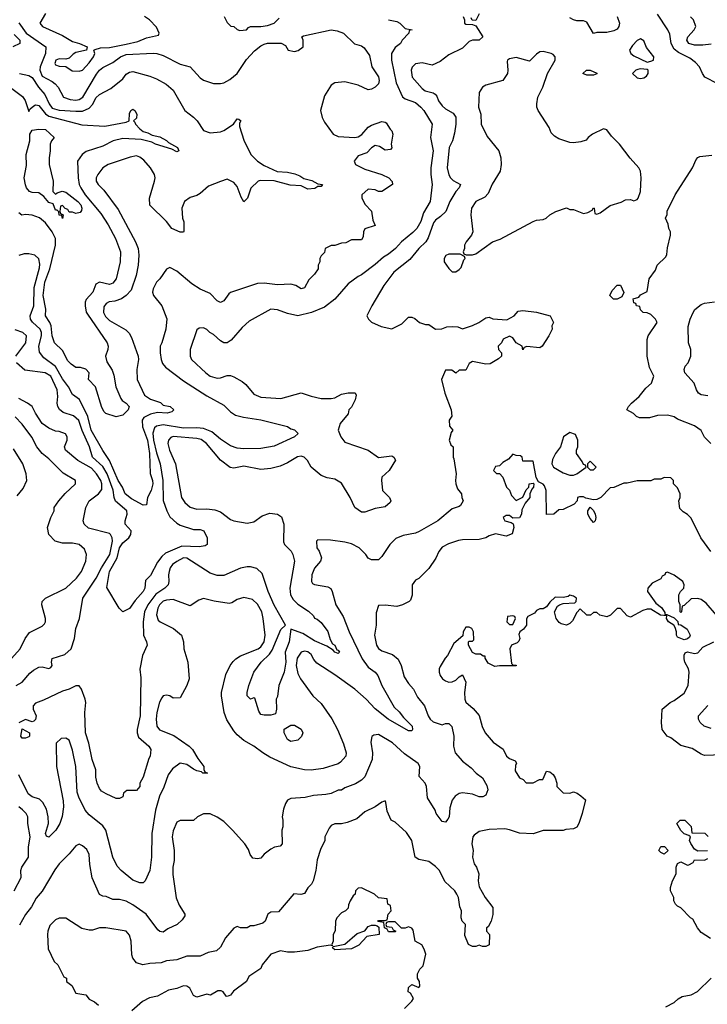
# Model space of a CAD drawing. Header units: inches. Extents: x 2348341 to 2479810, y 460419 to 613669.
# Tile 82 of 256: x 2391256 to 2395347, y 502935 to 508791. Entities that reach past the tile are written whole.
import ezdxf

# ---------------------------------------------------------------- set-up
doc = ezdxf.new("R2010")
doc.units = ezdxf.units.IN
doc.header["$MEASUREMENT"] = 0
doc.layers.add('C3590', color=7, linetype='Continuous')

msp = doc.modelspace()

# ---------------------------------------------------------------- linework, layer by layer
at = {"layer": 'C3590', "color": 2}
for points, elevation in [([(2393894, 508810), (2393902, 508790), (2393902, 508770), (2393910, 508764.7), (2393950, 508762), (2393970, 508754), (2394012, 508690), (2393990, 508669.2), (2393950, 508669), (2393930, 508662), (2393890, 508622), (2393810, 508582), (2393758, 508542), (2393710, 508521.2), (2393650, 508534), (2393610, 508528), (2393591.1, 508508.9), (2393586, 508490), (2393591, 508450), (2393650, 508381), (2393668.3, 508368.3), (2393715.5, 508355.5), (2393728, 508348), (2393737.1, 508337.1), (2393748.5, 508308.5), (2393770, 508278.8), (2393790, 508260.7), (2393835.5, 508235.5), (2393850, 508212), (2393850.5, 508170), (2393843.4, 508116.6), (2393830.7, 508070), (2393810.7, 508030), (2393799.1, 507910), (2393808.5, 507868.5), (2393818.8, 507850), (2393835.2, 507835.2), (2393878, 507810), (2393871.3, 507790), (2393850.5, 507769.5), (2393815.5, 507710), (2393790.4, 507649.6), (2393759.9, 507620.1), (2393730, 507599.3), (2393717.3, 507582.7), (2393686.9, 507493.1), (2393673, 507470), (2393630.7, 507430), (2393576.2, 507363.8), (2393482, 507290), (2393422.8, 507210), (2393352, 507090), (2393322, 507030), (2393332, 507010), (2393350, 506992), (2393406, 506966), (2393470, 506952), (2393530, 506982), (2393570, 507022), (2393590, 507022), (2393606, 507014), (2393634, 506990), (2393670, 506978), (2393690, 506978), (2393730, 506951.3), (2393768.4, 506951.6), (2393796.4, 506963.6), (2393830, 506966), (2393863.6, 506963.6), (2393890, 506952), (2393950, 506971.3), (2393988, 506990), (2394030, 507018), (2394050, 507022), (2394070, 507011.3), (2394154.6, 507005.4), (2394198, 507030), (2394222, 507058), (2394250, 507062), (2394330, 507051), (2394412, 507030), (2394431.3, 506990), (2394422, 506970), (2394424.7, 506950), (2394404.7, 506910), (2394364.7, 506850), (2394350, 506839), (2394272.7, 506847.3), (2394258, 506842), (2394250, 506828), (2394246, 506850), (2394209.4, 506869.4), (2394190, 506898), (2394170, 506908.7), (2394132, 506890), (2394122, 506870), (2394102, 506850), (2394104.7, 506830), (2394122, 506810), (2394122, 506790), (2394105.4, 506774.6), (2394055.3, 506744.7), (2394030, 506742), (2393950, 506758), (2393930, 506746), (2393910, 506706), (2393870, 506706), (2393850, 506688), (2393827.3, 506707.3), (2393790, 506706), (2393766, 506650), (2393786, 506570), (2393824, 506470), (2393826.4, 506433.6), (2393811.3, 506410), (2393812.7, 506372.7), (2393832, 506350), (2393823.6, 506336.4), (2393811.3, 506290), (2393822, 506262), (2393834, 506250), (2393834, 506190), (2393839.8, 506179.8), (2393853.4, 506090), (2393848, 506050), (2393850.6, 506030), (2393860.4, 506000.4), (2393884.7, 505970), (2393886, 505950), (2393894.8, 505930), (2393878, 505902), (2393870, 505895.3), (2393830, 505882), (2393744.7, 505810), (2393633.2, 505746.8), (2393610, 505737.2), (2393536.8, 505723.2), (2393494.4, 505705.6), (2393458, 505670), (2393410, 505598), (2393390, 505578), (2393350, 505578), (2393330, 505588.7), (2393315.3, 505610), (2393275.3, 505650), (2393230, 505674), (2393190, 505684), (2393105.4, 505694.6), (2393030, 505698), (2393022, 505690), (2393024.7, 505650), (2393038, 505630), (2393051.3, 505590), (2393044.7, 505570), (2393010, 505528), (2392994.8, 505490), (2392991.3, 505450), (2392998, 505438), (2393010, 505431.3), (2393090, 505418.8), (2393107.1, 505407.1), (2393116, 505390), (2393136, 505310), (2393181.4, 505241.4), (2393215.5, 505150), (2393292.7, 504990), (2393330, 504940.7), (2393371, 504910), (2393386, 504890), (2393410.8, 504830), (2393483.1, 504703.1), (2393514.6, 504674.6), (2393540.3, 504640.3), (2393590.4, 504590), (2393594, 504570), (2393590, 504562), (2393570, 504561.2), (2393449, 504630), (2393371.9, 504691.9), (2393317.2, 504750), (2393249.2, 504810), (2393130, 504895.1), (2393023.6, 504963.6), (2393005.6, 504985.6), (2392990, 505016), (2392970, 505032), (2392950, 505036), (2392930, 505029), (2392906.9, 504993.1), (2392901.6, 504950), (2392910, 504902), (2392926, 504870), (2393001, 504770), (2393050, 504724.7), (2393113.2, 504633.2), (2393146.8, 504570), (2393183.5, 504483.5), (2393198.8, 504430), (2393196, 504410), (2393165.5, 504374.5), (2393150, 504366), (2393061.7, 504338.3), (2392990, 504327.3), (2392949.7, 504329.6), (2392870, 504346.6), (2392744.8, 504404.8), (2392702, 504430), (2392648.7, 504470), (2392590, 504504), (2392550, 504537.2), (2392530, 504561.2), (2392487.7, 504627.7), (2392472, 504670), (2392456, 504770), (2392456, 504790), (2392483.2, 504896.8), (2392509, 504950), (2392526.3, 504973.7), (2392542, 504990), (2392570, 505006.8), (2392674, 505050), (2392690, 505060.7), (2392711.5, 505090), (2392717, 505130), (2392705.2, 505230), (2392696, 505270), (2392670, 505315.3), (2392642, 505342), (2392590, 505355.3), (2392550, 505342), (2392518, 505322), (2392502, 505318), (2392412.5, 505332.5), (2392350, 505348.7), (2392322, 505338), (2392270, 505304), (2392170, 505342), (2392130, 505339.5), (2392110, 505331.8), (2392088.2, 505310), (2392078, 505290), (2392070.7, 505250.7), (2392080.5, 505220.5), (2392091.3, 505210), (2392170.5, 505170.5), (2392218, 505130), (2392231.3, 505090), (2392231.6, 505048.4), (2392256, 504970), (2392264.7, 504870), (2392251.3, 504830), (2392210, 504758), (2392170, 504755.3), (2392150, 504768.7), (2392130, 504774), (2392110, 504768.7), (2392101.4, 504758.6), (2392087.5, 504732.5), (2392071, 504670), (2392067.3, 504630), (2392071, 504590), (2392087.9, 504567.9), (2392173.2, 504533.2), (2392264.7, 504470), (2392284.7, 504450), (2392316, 504396), (2392351.3, 504350), (2392352, 504332), (2392358, 504318), (2392374, 504310), (2392346, 504310), (2392338, 504318), (2392310, 504324), (2392290, 504334), (2392250, 504361.2), (2392210, 504368.7), (2392165.2, 504334.8), (2392139.8, 504300.2), (2392113.7, 504226.3), (2392087.5, 504172.5), (2392063.8, 504090), (2392042, 503950), (2392040.7, 503810), (2392030.8, 503730), (2392002, 503670), (2391990, 503658), (2391970, 503658), (2391930, 503674), (2391859, 503730), (2391836.5, 503756.5), (2391809.5, 503809.5), (2391769.2, 503970), (2391750, 503997.2), (2391670, 504061.2), (2391646, 504090), (2391607.2, 504167.2), (2391597.5, 504197.5), (2391589.2, 504350), (2391570, 504446), (2391550, 504506), (2391530, 504518), (2391503.6, 504516.4), (2391472.7, 504487.3), (2391474.8, 504350), (2391514.4, 504145.6), (2391516.3, 504110), (2391507.9, 504052.1), (2391494.8, 504010), (2391470.4, 503969.6), (2391430, 503929), (2391414.6, 503934.6), (2391409.6, 503950), (2391427.6, 504010), (2391426.3, 504050), (2391415.8, 504095.8), (2391394.7, 504134.7), (2391374.7, 504154.7), (2391330, 504168.2), (2391307, 504187), (2391250, 504299)], 98), ([(2393450, 508791), (2393499.9, 508779.9), (2393518, 508770), (2393550, 508738), (2393592, 508730), (2393574, 508726), (2393572, 508710), (2393530.9, 508669.1), (2393521, 508650), (2393490, 508625.2), (2393467.7, 508590), (2393468, 508550), (2393496, 508416), (2393533, 508333), (2393550, 508320.7), (2393610, 508298), (2393642.8, 508270), (2393660.7, 508250), (2393711, 508170), (2393700.5, 508090), (2393716.3, 508010), (2393703, 507910), (2393703, 507870), (2393710.7, 507810), (2393697.3, 507710), (2393658.7, 507641.3), (2393642, 507590), (2393619.1, 507550), (2393594.4, 507525.6), (2393526.8, 507470), (2393491, 507430), (2393450, 507397.2), (2393421.1, 507378.9), (2393370, 507334), (2393290, 507274), (2393270, 507264), (2393210, 507219), (2393130, 507129), (2393070, 507081.2), (2392992, 507050), (2392910, 507029.3), (2392850, 507042.7), (2392790, 507065.2), (2392750, 507069), (2392621.4, 506998.6), (2392579.8, 506960.2), (2392514.6, 506885.4), (2392490, 506869.2), (2392470, 506869.2), (2392450, 506881.2), (2392410, 506919), (2392388, 506930), (2392370, 506948), (2392350, 506958), (2392323.6, 506956.4), (2392310, 506946), (2392270.8, 506830), (2392270.8, 506790), (2392278.8, 506770), (2392362.8, 506690), (2392390, 506670.7), (2392430, 506659.1), (2392450, 506660.7), (2392490, 506674), (2392510, 506674), (2392530, 506666.8), (2392579.8, 506639.8), (2392602, 506622), (2392650, 506564.7), (2392690, 506546.8), (2392810, 506538.8), (2392930, 506571), (2392990, 506551), (2393050, 506538.8), (2393110, 506538.8), (2393130, 506541), (2393170, 506562.8), (2393210, 506570.8), (2393252, 506572), (2393258, 506558), (2393252, 506530), (2393230, 506486), (2393214, 506470), (2393210, 506446), (2393162, 506390), (2393151.3, 506350), (2393166.8, 506310), (2393190, 506278.8), (2393330, 506230.5), (2393390, 506187.3), (2393470, 506196), (2393482, 506190), (2393491.3, 506171.3), (2393454, 506110), (2393411, 506070), (2393407.7, 506052.3), (2393414.8, 505990), (2393456, 505950), (2393464.7, 505930), (2393459.8, 505920.2), (2393430, 505894), (2393370, 505884), (2393310, 505862), (2393290, 505862), (2393249.4, 505889.4), (2393221.2, 505950), (2393170, 506034), (2393130, 506059), (2393085.2, 506065.2), (2393050, 506079), (2392990, 506129), (2392969.2, 506170), (2392948, 506190), (2392930, 506194.5), (2392908.5, 506191.5), (2392850, 506155.3), (2392805.4, 506134.6), (2392750, 506121.2), (2392690, 506115.1), (2392590, 506135.1), (2392530, 506123.7), (2392508, 506128), (2392451.5, 506171.5), (2392366.6, 506270), (2392334.9, 506294.9), (2392310, 506300.5), (2392170, 506311.3), (2392154.9, 506305.1), (2392140.7, 506290), (2392138, 506270), (2392148.2, 506230), (2392183.8, 506150), (2392218.8, 505950), (2392238.8, 505918.8), (2392270, 505890.7), (2392310, 505880.5), (2392370, 505882), (2392416.4, 505876.4), (2392450, 505864), (2392510, 505818.8), (2392530, 505810.8), (2392610, 505797.3), (2392650, 505804.9), (2392699.6, 505840.4), (2392744, 505856), (2392790.3, 505850.4), (2392814.2, 505834.2), (2392828, 505790), (2392824.7, 505684.7), (2392831, 505670), (2392870.6, 505630), (2392882, 505610), (2392890.5, 505570.5), (2392863, 505410), (2392867.7, 505370), (2392882.8, 505342.8), (2392910, 505314), (2392973.7, 505273.7), (2393004.5, 505244.5), (2393010, 505232), (2393025.4, 505225.4), (2393050, 505204.7), (2393090, 505151.3), (2393104, 505104), (2393118, 505078), (2393131.3, 505070), (2393143.6, 505043.6), (2393150, 505042), (2393158, 505030), (2393150, 505022), (2393130, 505029), (2393120.4, 505040.4), (2393084, 505064), (2393010, 505096), (2392940.5, 505140.5), (2392870, 505166), (2392858.4, 505090), (2392834.9, 505030), (2392839.5, 504970), (2392830.3, 504910), (2392798, 504830), (2392790, 504766), (2392782, 504750), (2392784.7, 504690), (2392778, 504662), (2392750, 504655.3), (2392710, 504654), (2392690, 504658), (2392678, 504678), (2392655.3, 504755.3), (2392650, 504758), (2392628.9, 504748.9), (2392608.7, 504770), (2392609, 504790), (2392619, 504830), (2392649.2, 504910), (2392692.7, 504970), (2392742, 505018), (2392758.3, 505041.7), (2392810, 505164.7), (2392838, 505190), (2392770, 505309), (2392734.5, 505390), (2392698, 505498), (2392666.8, 505526.8), (2392630, 505537.2), (2392610, 505537.2), (2392570, 505529.2), (2392470, 505485.2), (2392430, 505485.2), (2392390, 505499.3), (2392250, 505589.3), (2392230, 505589.4), (2392190, 505569.4), (2392164.9, 505550), (2392150.7, 505530), (2392144.9, 505510), (2392140.7, 505490), (2392144, 505450), (2392138.8, 505430), (2392118.8, 505410), (2392065.2, 505374.8), (2392018, 505310), (2391998, 505270), (2391990.4, 505210), (2391992.7, 505130), (2392010.7, 505090), (2392014, 505070), (2391987.3, 505010), (2391970.9, 504929.1), (2391977.1, 504877.1), (2391973, 504650), (2391954, 504570), (2391954, 504550), (2391963.4, 504523.4), (2392024.7, 504470), (2392036, 504450), (2392031.3, 504410), (2392023.6, 504396.4), (2391990, 504286), (2391971.3, 504250), (2391971, 504230), (2391950, 504206), (2391892.7, 504207.3), (2391874, 504190), (2391870, 504168), (2391850, 504158), (2391830, 504158), (2391770, 504186), (2391743.1, 504203.1), (2391730, 504218), (2391717.2, 504250), (2391710, 504286), (2391709.3, 504330), (2391687, 504390), (2391668.1, 504488.1), (2391648, 504550), (2391643.6, 504670), (2391649.3, 504730), (2391646, 504750), (2391624, 504810), (2391610, 504828.7), (2391590, 504829), (2391550.5, 504809.5), (2391510, 504798), (2391397.1, 504742.9), (2391350, 504726), (2391336.3, 504710), (2391336.3, 504690), (2391354.8, 504650), (2391350, 504628), (2391341, 504619), (2391330, 504614), (2391290, 504629), (2391250, 504608)], 94), ([(2391410, 508828), (2391376, 508770), (2391392, 508750), (2391510, 508696.3), (2391570, 508660.5), (2391612, 508650), (2391658, 508630), (2391654, 508610), (2391590, 508596), (2391573.2, 508586.8), (2391550, 508562), (2391530, 508555.3), (2391490, 508557.2), (2391472, 508550), (2391464.7, 508530), (2391470, 508522), (2391490, 508514), (2391530, 508512), (2391567.5, 508487.5), (2391610, 508484), (2391630, 508491), (2391670, 508534.8), (2391695.1, 508570), (2391704, 508590), (2391698, 508610), (2391705.6, 508614.4), (2391736.6, 508623.4), (2391790, 508626.4), (2391890, 508645.5), (2391958.4, 508661.6), (2392010, 508684), (2392082, 508698), (2392086, 508710), (2392070, 508746), (2392028, 508790), (2391998, 508810)], 94), ([(2392472, 508810), (2392490, 508774), (2392512, 508752), (2392530, 508751.3), (2392550, 508732), (2392566, 508726), (2392606, 508730), (2392616.4, 508743.6), (2392630, 508751.3), (2392690, 508751), (2392730, 508757.3), (2392770, 508771), (2392800.2, 508799.8)], 94), ([(2393990, 508826), (2393970, 508786), (2393947.3, 508787.3), (2393942, 508802)], 98), ([(2394811.3, 508810), (2394824.7, 508770), (2394821, 508750), (2394810, 508735.3), (2394790, 508725.2), (2394750, 508715.3), (2394690, 508715.3), (2394670, 508709), (2394630, 508775.3), (2394610, 508784), (2394570, 508784.5), (2394550, 508789.6), (2394530, 508801.6)], 98), ([(2395409, 508410), (2395333.2, 508450), (2395319, 508470), (2395301.2, 508510), (2395276.1, 508536.1), (2395242.3, 508562.3), (2395176.3, 508596.3), (2395150, 508616), (2395132, 508650), (2395124.1, 508704.1), (2395112.7, 508730), (2395050, 508824)], 98), ([(2395370, 508645.2), (2395321.1, 508638.9), (2395270, 508639.7), (2395237.2, 508650), (2395225.1, 508670), (2395232, 508690), (2395269.2, 508730), (2395279, 508750), (2395264, 508790), (2395247.2, 508807.2)], 94), ([(2391251.9, 508771.9), (2391295.5, 508710), (2391411, 508630), (2391410.4, 508590), (2391376.9, 508510), (2391374.9, 508490), (2391390, 508454.4), (2391450, 508423.8), (2391467.7, 508410), (2391485.5, 508390), (2391516, 508330), (2391556.1, 508316.1), (2391590, 508312.7), (2391610, 508315.5), (2391632, 508330), (2391712.7, 508467.3), (2391730, 508490.7), (2391750, 508507.3), (2391810, 508536.3), (2391855.1, 508570), (2391890, 508583.2), (2392050, 508592.2), (2392072, 508590), (2392110, 508577.3), (2392210, 508526.8), (2392270, 508511), (2392330, 508446), (2392350, 508431), (2392410, 508411), (2392450, 508411), (2392470, 508416), (2392505.6, 508434.4), (2392549.1, 508470.9), (2392606.3, 508553.7), (2392653.6, 508606.4), (2392690, 508636), (2392710, 508646), (2392730.7, 508650.7), (2392811.1, 508651.1), (2392836.9, 508636.9), (2392854, 508610), (2392890, 508601), (2392912.9, 508607.1), (2392942, 508630), (2392942, 508670), (2392935.3, 508690), (2392944.1, 508695.9), (2393110, 508730.8), (2393144.5, 508724.5), (2393182, 508710), (2393247.7, 508647.7), (2393290, 508636), (2393304.5, 508624.5), (2393337.6, 508577.6), (2393350.9, 508510.9), (2393390, 508452), (2393394.8, 508430), (2393390.8, 508410), (2393370, 508389), (2393350, 508377.2), (2393330, 508374), (2393270, 508400.9), (2393190, 508422), (2393130, 508415.3), (2393110, 508402), (2393070, 508338), (2393046, 508250), (2393056, 508210), (2393070, 508182), (2393121, 508110), (2393150, 508096.3), (2393250, 508090.7), (2393270, 508094.8), (2393292.1, 508107.9), (2393330, 508150.8), (2393350, 508162.8), (2393410, 508184.7), (2393430, 508182), (2393436.9, 508176.9), (2393459.6, 508139.6), (2393470.8, 508130.8), (2393476, 508110), (2393466, 508050), (2393470.8, 508029.2), (2393462, 508018), (2393430, 508015.3), (2393396.5, 508036.5), (2393370, 508042), (2393350, 508028.7), (2393321, 507999), (2393270, 507982), (2393246, 507950), (2393254, 507930), (2393310, 507902), (2393410, 507871), (2393451.3, 507850), (2393472, 507828), (2393474, 507810), (2393410, 507768.7), (2393390, 507768.7), (2393370, 507779), (2393330, 507782), (2393292, 507750), (2393292, 507730), (2393311.1, 507691.1), (2393350, 507652), (2393358, 507598), (2393370, 507566), (2393310, 507548), (2393301, 507530), (2393299.8, 507500.2), (2393290, 507482), (2393230, 507482), (2393196.9, 507463.1), (2393170, 507462), (2393130, 507448.7), (2393110, 507448), (2393074, 507430), (2393070, 507406), (2393050, 507386), (2393042, 507370), (2393042, 507350), (2393032, 507330), (2393031.3, 507310), (2393010, 507278), (2392976.9, 507243.1), (2392950, 507195.3), (2392930, 507189.4), (2392898, 507210), (2392870, 507217.2), (2392790, 507214), (2392710, 507224), (2392670, 507222), (2392510, 507168), (2392499.6, 507160.4), (2392470, 507118), (2392450, 507108.7), (2392430, 507118), (2392390, 507162), (2392330, 507188.7), (2392280.2, 507220.2), (2392190, 507295.3), (2392150, 507318), (2392130, 507308), (2392090, 507248.7), (2392070.7, 507229.3), (2392051, 507190), (2392046, 507170), (2392051.3, 507150), (2392102, 507090), (2392130.9, 507010.9), (2392124.7, 506950), (2392102, 506870), (2392091.3, 506850), (2392091.3, 506810), (2392098, 506770), (2392106.4, 506746.4), (2392123.5, 506723.5), (2392230, 506642.8), (2392370, 506554.8), (2392470, 506498), (2392510, 506458), (2392539.8, 506439.8), (2392587.1, 506427.1), (2392690, 506411), (2392850, 506371), (2392870, 506358), (2392891.6, 506351.6), (2392912, 506330), (2392890.9, 506309.1), (2392770, 506254), (2392690, 506241.2), (2392590, 506239.3), (2392550, 506242.7), (2392510, 506257.2), (2392450, 506297), (2392399.4, 506339.4), (2392350, 506359.7), (2392310, 506363.5), (2392230, 506361.1), (2392110, 506382), (2392070, 506374), (2392057.3, 506362.7), (2392047.7, 506332.2), (2392052.7, 506290), (2392070, 506214.8), (2392092.4, 506150), (2392107.4, 506050), (2392110.3, 505930.4), (2392130.5, 505870), (2392150, 505834.8), (2392190, 505796), (2392210, 505784.7), (2392290, 505758), (2392330, 505758), (2392352, 505750), (2392371, 505710), (2392371.1, 505668.9), (2392358.8, 505661.2), (2392323.5, 505656.5), (2392219.9, 505660.1), (2392122.9, 505617.1), (2392101.7, 505598.3), (2392076.2, 505563.8), (2392035.2, 505484.8), (2392004.5, 505455.5), (2392000.5, 505410), (2391990.6, 505390), (2391943, 505337), (2391910, 505288.7), (2391870, 505268.7), (2391848, 505290), (2391774, 505414), (2391789.7, 505510), (2391836.3, 505590), (2391850, 505650.7), (2391870, 505680.5), (2391905.2, 505710), (2391917.2, 505730), (2391919, 505750), (2391883.7, 505790), (2391884.5, 505810), (2391896, 505850), (2391892.7, 505870), (2391826.7, 505926.7), (2391817.4, 505950), (2391812.7, 505992.7), (2391777.3, 506090), (2391750, 506133.6), (2391689.6, 506190), (2391671.1, 506250), (2391627.7, 506347.7), (2391607.8, 506407.8), (2391575.3, 506435.3), (2391515.3, 506455.3), (2391491.9, 506471.9), (2391482.7, 506490), (2391479.3, 506510), (2391483.7, 506550), (2391479.5, 506590), (2391440.9, 506670), (2391408, 506690), (2391287, 506707), (2391237.2, 506750)], 90), ([(2391222.7, 508702.7), (2391256.3, 508670), (2391256, 508650), (2391214.8, 508630)], 86), ([(2391254, 508470), (2391310, 508458.8), (2391330, 508447.3), (2391367.7, 508390), (2391406.4, 508346.4), (2391432.2, 508290), (2391450, 508265.3), (2391490, 508253.1), (2391590, 508247.2), (2391630, 508247), (2391670, 508263.8), (2391691.2, 508288.8), (2391710, 508326), (2391730, 508346.8), (2391798.9, 508381.1), (2391870, 508438.8), (2391890, 508466.8), (2391910, 508478.8), (2391930, 508482.8), (2392030, 508454.8), (2392070, 508438.8), (2392127.1, 508407.1), (2392170, 508371), (2392238, 508250), (2392290, 508211.3), (2392311.3, 508190), (2392350, 508131.3), (2392390, 508118), (2392450, 508124.7), (2392470, 508132), (2392528, 508170), (2392550, 508202), (2392559.6, 508199.6), (2392572, 508190), (2392563.6, 508176.4), (2392563.6, 508156.4), (2392590, 508074), (2392632, 507990), (2392671.3, 507950), (2392710, 507922.8), (2392788.4, 507888.4), (2392850, 507883.8), (2392893.2, 507873.2), (2392922.4, 507862.4), (2392946.4, 507846.4), (2392995.1, 507835.1), (2393030, 507814), (2393058, 507810), (2393050, 507798), (2393030, 507798), (2393012.5, 507787.5), (2392970, 507782.4), (2392930, 507802), (2392865.8, 507805.8), (2392770, 507832.7), (2392686, 507834), (2392674, 507830), (2392631.6, 507788.4), (2392610.7, 507729.3), (2392590, 507708), (2392574.6, 507734.6), (2392550, 507798), (2392530, 507822), (2392490, 507842), (2392450, 507829.2), (2392378.8, 507801.2), (2392330, 507757.2), (2392310, 507745.2), (2392270, 507734), (2392236, 507710), (2392221, 507670), (2392224.7, 507610), (2392231.6, 507588.4), (2392231.6, 507531.6), (2392230, 507528), (2392210, 507528), (2392162, 507550), (2392128.7, 507590), (2392030, 507688), (2392029, 507730), (2392059, 507830), (2392062, 507850), (2392059, 507870), (2392034, 507910), (2391994.5, 507954.5), (2391970, 507974), (2391950, 507981.2), (2391913.6, 507973.6), (2391782, 507930), (2391751.3, 507910), (2391721, 507870), (2391711, 507850), (2391711, 507830), (2391722.8, 507810), (2391756.4, 507776.4), (2391841.7, 507661.7), (2391945.5, 507470), (2391960.5, 507430), (2391965.5, 507390), (2391960.5, 507330), (2391948.2, 507270), (2391918.3, 507181.7), (2391890.4, 507149.6), (2391861, 507130), (2391822.3, 507117.7), (2391787.4, 507112.6), (2391770, 507103.7), (2391756.1, 507083.9), (2391754.9, 507050), (2391766.4, 507026.4), (2391790, 507002), (2391887.3, 506947.3), (2391907.3, 506927.3), (2391921.4, 506901.4), (2391960.4, 506790), (2391962.4, 506770), (2391953, 506710), (2391954.8, 506650), (2391998, 506558), (2392034.8, 506534.8), (2392093.4, 506513.4), (2392110, 506498), (2392150.7, 506490.7), (2392174, 506470), (2392162, 506458), (2392134, 506450), (2392075.5, 506455.5), (2392034.7, 506445.3), (2391994.4, 506425.6), (2391984.4, 506410), (2391986, 506370), (2392016, 506290), (2392027.4, 506210), (2392032, 506092), (2392046.4, 506050), (2392048.4, 506030), (2392039.1, 505990), (2392016.3, 505950), (2392010, 505906), (2391990, 505904), (2391921.5, 505941.4), (2391882.7, 505970), (2391867.6, 506010), (2391842.4, 506050), (2391789.8, 506169.8), (2391750, 506229.2), (2391680.5, 506350), (2391661.7, 506430), (2391612, 506532), (2391570, 506561.2), (2391547, 506607), (2391510, 506654), (2391470, 506727.3), (2391399.6, 506779.6), (2391373.8, 506813.8), (2391369.6, 506850), (2391386.3, 506910), (2391386, 506930), (2391377, 506950), (2391331.9, 506991.9), (2391321.3, 507010), (2391318, 507030), (2391339.6, 507090), (2391342.7, 507197.3), (2391374.8, 507314.8), (2391376.6, 507336.6), (2391369.3, 507369.3), (2391346, 507390), (2391310, 507399), (2391282, 507398), (2391250, 507389)], 86), ([(2391210, 508381.6), (2391273.6, 508333.6), (2391288.8, 508310), (2391310, 508244.7), (2391318.6, 508261.4), (2391340.5, 508279.5), (2391350, 508284.9), (2391362.5, 508282.5), (2391370, 508280.7), (2391410.2, 508230.2), (2391430, 508216.5), (2391626.4, 508166.4), (2391762.5, 508157.5), (2391890, 508181), (2391908, 508190), (2391910, 508234), (2391918, 508250), (2391930, 508258), (2391942, 508250), (2391952, 508230), (2391950, 508206), (2391934, 508190), (2391942, 508182), (2391944.7, 508170), (2391970, 508142), (2391990, 508126), (2392018.3, 508118.3), (2392044.7, 508104.7), (2392090, 508094), (2392130, 508073.4), (2392141.3, 508061.3), (2392194.8, 508030), (2392202, 508010), (2392190, 508005.2), (2392160.2, 508020.2), (2392064, 508050), (2392042.4, 508062.4), (2391979.2, 508079.2), (2391870, 508084.2), (2391811.3, 508070), (2391750, 508039.3), (2391652.5, 508007.5), (2391626.8, 507990), (2391600.7, 507950), (2391604.9, 507850), (2391610.5, 507810), (2391619.3, 507790), (2391646, 507750), (2391739, 507639), (2391782.8, 507570), (2391826.8, 507490), (2391854.8, 507410), (2391854, 507350), (2391830.4, 507249.6), (2391810, 507224), (2391790, 507216), (2391730, 507229.3), (2391710, 507217.2), (2391690.7, 507170), (2391652.5, 507127.5), (2391645.5, 507110), (2391645.5, 507090), (2391652.3, 507052.3), (2391659, 507039), (2391777.3, 506870), (2391782.8, 506850), (2391781, 506830), (2391766.8, 506790), (2391775.3, 506755.3), (2391805.5, 506705.5), (2391816.7, 506676.7), (2391827.5, 506607.5), (2391858.5, 506538.5), (2391865.8, 506525.8), (2391890, 506510.7), (2391906.8, 506490), (2391901, 506470), (2391870, 506438), (2391830, 506428.7), (2391769.5, 506449.5), (2391758.6, 506458.6), (2391744.1, 506484.1), (2391706.8, 506606.8), (2391665.2, 506650), (2391669, 506690), (2391650, 506713.2), (2391616.9, 506723.1), (2391590, 506722), (2391562, 506742), (2391542, 506762), (2391510, 506824), (2391462.7, 506870), (2391449.7, 506909.7), (2391444.2, 506970), (2391436.2, 506990), (2391409.4, 507030), (2391411.5, 507070), (2391396.4, 507150), (2391406.4, 507230), (2391435.4, 507310), (2391469.6, 507450), (2391469.5, 507489.5), (2391449.5, 507529.5), (2391410, 507582), (2391372.9, 507612.9), (2391330, 507629), (2391290, 507633.2), (2391269.3, 507629.3), (2391250, 507642)], 82), ([(2395368, 506270), (2395330, 506308), (2395310, 506348), (2395270, 506375.3), (2395170, 506415.3), (2395150, 506428.7), (2395110, 506439), (2395050, 506437.2), (2395003.1, 506423.1), (2394943.1, 506423.1), (2394926, 506430), (2394908.4, 506448.4), (2394868, 506470), (2394878, 506490), (2394895.3, 506510), (2394942, 506550), (2394980.7, 506599.3), (2395015.3, 506630), (2395028, 506670), (2395003.1, 506723.1), (2394988.7, 506790), (2394988.4, 506888.4), (2394995.3, 506910), (2395048, 506990), (2395038, 507010), (2395010, 507038), (2394990, 507048), (2394966, 507050), (2394950, 507066), (2394946, 507086), (2394926, 507090), (2394922, 507102), (2394910, 507106), (2394906, 507130), (2394939, 507141), (2394950, 507154), (2394990, 507174), (2395002, 507250), (2395038, 507302), (2395049.5, 507330.5), (2395099.3, 507380.7), (2395106, 507394), (2395110, 507434), (2395128.7, 507510), (2395128.4, 507528.4), (2395118, 507550), (2395114.6, 507574.6), (2395098, 507610), (2395107.3, 507632.7), (2395108.4, 507651.6), (2395155.3, 507750), (2395259, 507910), (2395280.2, 507959.8), (2395290, 507972), (2395303.1, 507976.9), (2395374.6, 507985.4)], 98), ([(2395350, 506554), (2395310, 506559), (2395295.3, 506570), (2395282, 506590), (2395268.7, 506630), (2395212.3, 506690), (2395209.6, 506710), (2395216, 506730), (2395234, 506750), (2395248.7, 506790), (2395248.4, 506828.4), (2395235.3, 506870), (2395233.6, 506966.4), (2395244, 507010), (2395262, 507050), (2395273.6, 507066.4), (2395310, 507098), (2395330, 507104.7), (2395390, 507112)], 94), ([(2391232.7, 506790), (2391292.3, 506870), (2391297.2, 506910), (2391275.3, 506930), (2391230, 506946)], 90), ([(2391235.3, 504830), (2391270, 504851.3), (2391315.5, 504904.5), (2391337.5, 504922.5), (2391370, 504941), (2391390, 504942.8), (2391430, 504931.3), (2391442, 504938), (2391448.7, 504950), (2391445.2, 504970), (2391450, 504991.3), (2391524, 505016), (2391562, 505050), (2391582.7, 505110), (2391589.7, 505170.4), (2391612.3, 505230), (2391632, 505350), (2391711.6, 505470), (2391742, 505530), (2391793.3, 505610), (2391807.6, 505690), (2391806.6, 505710), (2391796, 505730), (2391790, 505736), (2391666.2, 505766.2), (2391639, 505790), (2391634, 505810), (2391649.3, 505890), (2391669.2, 505930), (2391724, 505970), (2391744.1, 505995.9), (2391745.6, 506030), (2391738.7, 506050), (2391713.3, 506090), (2391683, 506123), (2391602, 506170), (2391529, 506230), (2391522, 506250), (2391538, 506290), (2391538, 506310), (2391528.4, 506328.4), (2391490, 506342), (2391470, 506344), (2391430, 506361.2), (2391390, 506389.2), (2391349.3, 506450), (2391329.4, 506489.4), (2391302, 506510), (2391250, 506537.2)], 94), ([(2391190, 504971), (2391259, 505050), (2391289.1, 505110.9), (2391313.6, 505146.4), (2391390, 505184.7), (2391403.1, 505196.9), (2391408.7, 505210), (2391408.7, 505230), (2391388.7, 505310), (2391389.4, 505330.6), (2391409.5, 505350.5), (2391530, 505410.8), (2391594, 505470), (2391624, 505510), (2391649, 505570), (2391654, 505610), (2391642, 505642), (2391609.3, 505669.3), (2391570, 505677.2), (2391510, 505677.2), (2391468, 505690), (2391429.1, 505729.1), (2391422, 505770), (2391442, 505830), (2391462, 505870), (2391462, 505890), (2391488.7, 505930), (2391526.8, 505973.2), (2391588.7, 506030), (2391588, 506050), (2391513.8, 506093.8), (2391430, 506179.3), (2391389.3, 506210), (2391358, 506250), (2391327.7, 506307.7), (2391270, 506385.2), (2391230, 506429.2)], 98), ([(2391240.4, 505959.6), (2391276.4, 506003.6), (2391298, 506050), (2391295.3, 506090), (2391274, 506150), (2391218.6, 506238.6)], 102), ([(2395368.9, 505628.9), (2395309.1, 505709.1), (2395250, 505826), (2395228.4, 505848.4), (2395203.1, 505863.1), (2395184, 505884), (2395178, 505930), (2395186, 505950), (2395186, 505970), (2395170, 506006), (2395146, 506030), (2395146, 506050), (2395130, 506066), (2395090, 506068), (2395070, 506058), (2395030, 506058), (2395010, 506048.7), (2394930, 506048.7), (2394870, 506035.3), (2394850, 506035.3), (2394790, 506008), (2394770, 506006), (2394714, 505950), (2394690, 505938), (2394670, 505935.3), (2394625.2, 505945.2), (2394610, 505953.2), (2394586, 505954), (2394574, 505950), (2394572, 505930), (2394554, 505910), (2394490, 505878), (2394463.6, 505876.4), (2394434, 505850), (2394390, 505848), (2394388.7, 505990), (2394378, 506018), (2394370, 506028), (2394342, 506042), (2394328, 506068), (2394310, 506166), (2394250, 506166), (2394246, 506190), (2394236.4, 506196.4), (2394210, 506198), (2394190, 506206), (2394163.6, 506176.4), (2394130, 506158), (2394110, 506138), (2394086, 506134), (2394074, 506110), (2394092.7, 506092.7), (2394110, 506092), (2394130.9, 506070.9), (2394152, 506010), (2394170, 505992), (2394182, 505962), (2394210, 505932), (2394248.7, 505951.3), (2394270, 505994), (2394286, 506010), (2394288, 506030), (2394310, 506034), (2394314, 506030), (2394312, 506010), (2394302, 505998), (2394292, 505970), (2394291.3, 505950), (2394263.6, 505916.4), (2394243.6, 505876.4), (2394242, 505850), (2394230, 505828), (2394190, 505826), (2394170, 505842), (2394150, 505842), (2394132, 505830), (2394142, 505810), (2394179.8, 505799.8), (2394192, 505792), (2394196, 505770), (2394186.4, 505733.6), (2394150, 505719.3), (2394086.4, 505733.6), (2394050, 505722), (2394030, 505709), (2393990, 505699), (2393890, 505697.2), (2393867.1, 505692.9), (2393807.1, 505672.9), (2393770, 505654), (2393750, 505628), (2393730.9, 505589.1), (2393690, 505526), (2393630, 505468), (2393610, 505458), (2393592, 505430), (2393591.1, 505368.9), (2393582, 505338), (2393574, 505330), (2393534, 505310), (2393499.8, 505300.2), (2393430, 505308.7), (2393390, 505306), (2393376.9, 505263.1), (2393376, 505190), (2393366, 505130), (2393378, 505070), (2393391, 505051), (2393410, 505038), (2393474.4, 505014.4), (2393507.3, 504987.3), (2393526, 504950), (2393543.5, 504883.5), (2393570, 504842), (2393598, 504810), (2393622, 504762), (2393664.7, 504710), (2393686, 504650), (2393698, 504630), (2393715.3, 504615.3), (2393770, 504598), (2393790, 504604.7), (2393810, 504604.7), (2393827.1, 504587.1), (2393839.1, 504530), (2393837.3, 504470), (2393846.8, 504430), (2393890, 504381), (2393942, 504342), (2393972, 504310), (2394010, 504282), (2394035.5, 504235.5), (2394042, 504210), (2394030, 504179), (2394010.5, 504169.5), (2393990, 504169.3), (2393950, 504183.7), (2393890, 504192), (2393870, 504189), (2393847.7, 504172.3), (2393830, 504148), (2393815.9, 504104.1), (2393810.4, 504049.6), (2393803.5, 504036.5), (2393790, 504018), (2393770, 504022), (2393734, 504070), (2393728.7, 504090), (2393682.7, 504162.7), (2393677.2, 504230), (2393669.3, 504249.3), (2393633.2, 504290), (2393637, 504350), (2393626.2, 504366.2), (2393545.1, 504425.1), (2393473.2, 504490), (2393390, 504539), (2393363.6, 504536.4), (2393352, 504528), (2393346, 504494), (2393354.8, 504430), (2393354, 504390), (2393310, 504288.7), (2393290, 504268.7), (2393254.4, 504245.6), (2393190, 504222), (2393170, 504209), (2393150, 504208.7), (2393110, 504189), (2393078, 504182), (2393003.5, 504176.5), (2392955.3, 504164.7), (2392870, 504158), (2392850, 504148), (2392838, 504130), (2392825.4, 504094.6), (2392818, 504050), (2392821, 504030), (2392821, 503990), (2392816, 503970), (2392818, 503890), (2392805.4, 503874.6), (2392771.3, 503868.7), (2392750, 503858), (2392710, 503828.7), (2392690, 503804), (2392670, 503799.3), (2392643.3, 503803.3), (2392626.8, 503826.8), (2392616.5, 503856.5), (2392595.3, 503890), (2392522, 503970), (2392470, 504022), (2392430, 504048.7), (2392390, 504068), (2392350, 504068), (2392314, 504050), (2392290, 504028), (2392210, 504028), (2392190, 504018), (2392170, 503966), (2392162.8, 503930), (2392174.8, 503850), (2392174.8, 503790), (2392167.3, 503750), (2392167.5, 503707.5), (2392187.9, 503567.9), (2392205.2, 503525.2), (2392238, 503470), (2392238, 503462), (2392223.6, 503436.4), (2392192, 503410), (2392136.8, 503383.2), (2392110, 503364), (2392090, 503368.7), (2392078.6, 503378.6), (2392009.2, 503470), (2391930, 503526), (2391890, 503549.2), (2391850, 503559), (2391810, 503559), (2391770, 503575.3), (2391750, 503578), (2391730, 503588.7), (2391687.2, 503687.2), (2391673.6, 503766.4), (2391670, 503826), (2391654.6, 503854.6), (2391630, 503878), (2391610, 503888), (2391590, 503878), (2391550.7, 503829.3), (2391491, 503770), (2391465.2, 503734.8), (2391390, 503608.7), (2391354.4, 503565.6), (2391325.5, 503514.5), (2391290, 503469.2), (2391254.7, 503405.3)], 102), ([(2395402, 505250), (2395340.2, 505320.2), (2395310, 505342), (2395290, 505348), (2395250, 505346), (2395210, 505306), (2395198, 505302), (2395194, 505270), (2395190, 505266), (2395186, 505270), (2395186, 505310), (2395178, 505330), (2395178, 505370), (2395188, 505390), (2395208, 505410), (2395208.7, 505430), (2395202, 505450), (2395150, 505488), (2395110, 505506), (2395098, 505502), (2395094, 505490), (2395078, 505482), (2395070, 505466), (2395019.6, 505440.4), (2394994, 505410), (2394992, 505390), (2395039.8, 505319.8), (2395074.8, 505294.8), (2395094, 505266), (2395094, 505254), (2395106, 505254), (2395150, 505234), (2395171.3, 505211.3), (2395174, 505194), (2395190, 505192), (2395226.4, 505166.4), (2395244.7, 505130), (2395242, 505118), (2395230, 505108), (2395210, 505102), (2395170, 505118), (2395164, 505130), (2395164, 505150), (2395156.4, 505176.4), (2395148, 505190), (2395115.3, 505210), (2395104, 505230), (2395106, 505246), (2395069.4, 505249.4), (2395010, 505284), (2394990, 505284), (2394963.5, 505276.5), (2394890, 505238), (2394870, 505246), (2394830, 505288), (2394810, 505288), (2394771.1, 505248.9), (2394750, 505239), (2394708.4, 505248.4), (2394690, 505266), (2394670, 505266), (2394651.6, 505248.4), (2394630, 505248.7), (2394590, 505286), (2394570, 505266), (2394544.5, 505215.5), (2394530, 505199), (2394510, 505189), (2394478, 505198), (2394465.6, 505205.6), (2394448, 505230), (2394438, 505270), (2394456.4, 505303.6), (2394468.4, 505311.6), (2394490, 505318), (2394558, 505322), (2394566, 505330), (2394568, 505350), (2394550, 505362), (2394530, 505368), (2394518.8, 505361.2), (2394490, 505355.3), (2394442.8, 505357.2), (2394410, 505326), (2394390, 505298), (2394370, 505286), (2394350, 505286), (2394330, 505278), (2394318, 505262), (2394279.6, 505240.4), (2394271.6, 505228.4), (2394270.8, 505189.2), (2394254.4, 505165.6), (2394232, 505150), (2394224.7, 505135.3), (2394231.3, 505110), (2394225.4, 505094.6), (2394215.3, 505084.7), (2394182, 505070), (2394171.6, 505048.4), (2394182, 504962), (2394192.7, 504952.7), (2394210, 504952), (2394210, 504948), (2394110, 504948), (2394083.1, 504943.1), (2394043.1, 504963.1), (2394026, 504994), (2394026, 505006), (2394014, 505006), (2393998, 505018), (2393970, 505018), (2393950, 505028), (2393926, 505070), (2393926, 505090), (2393930, 505094), (2393950, 505094), (2393958, 505102), (2393955.3, 505150), (2393946, 505170), (2393930, 505178), (2393910, 505178), (2393894, 505150), (2393892.7, 505127.3), (2393839.6, 505080.4), (2393802, 505010), (2393786.4, 504993.6), (2393756.9, 504943.1), (2393751.3, 504930), (2393751.3, 504910), (2393758, 504890), (2393771, 504871), (2393790, 504858), (2393810, 504851.3), (2393830, 504852), (2393850, 504862), (2393870, 504882), (2393890, 504894), (2393911, 504850), (2393902.8, 504790), (2393904, 504750), (2393910, 504732), (2393954, 504694), (2393990, 504652), (2394006.8, 504586.8), (2394024.7, 504550), (2394073.4, 504493.4), (2394132.3, 504452.3), (2394151.3, 504410), (2394170, 504396), (2394203.6, 504383.6), (2394212, 504370), (2394205.4, 504354.6), (2394203.6, 504323.6), (2394230, 504282), (2394251, 504271), (2394270, 504252), (2394310, 504252), (2394348.9, 504271.1), (2394368, 504272), (2394390, 504322), (2394410, 504318), (2394430, 504302), (2394442, 504282), (2394451.3, 504250), (2394452, 504230), (2394490, 504192), (2394528.4, 504191.6), (2394550, 504198), (2394572, 504190), (2394594.8, 504174.8), (2394622, 504150), (2394602.8, 504070), (2394582.8, 504010), (2394570, 503988.7), (2394550, 503979), (2394505.4, 503974.6), (2394490, 503968.7), (2394370, 503969), (2394310, 503949), (2394230, 503952.7), (2394170, 503973.2), (2394142, 503978), (2394050, 503974), (2393990, 503962), (2393959.6, 503940.4), (2393952, 503930), (2393946.8, 503890), (2393954, 503850), (2393950.7, 503810), (2393960.7, 503770), (2393974, 503750), (2393986.8, 503710), (2393984, 503670), (2393990, 503634), (2394026, 503570), (2394071, 503510), (2394071.3, 503468.7), (2394062, 503430), (2394043.6, 503396.4), (2394034, 503390), (2394034, 503370), (2394052, 503350), (2394050, 503288.7), (2394030, 503278), (2394010, 503278), (2393990, 503286), (2393970, 503278), (2393950, 503278), (2393926, 503290), (2393904.7, 503344.7), (2393908.7, 503410), (2393889, 503430), (2393882, 503450), (2393884, 503490), (2393875.1, 503515.1), (2393866, 503570), (2393857.2, 503590), (2393844, 503610), (2393786, 503666), (2393753.2, 503730), (2393730, 503754), (2393690, 503784), (2393630, 503795.3), (2393609.1, 503809.1), (2393589, 503910), (2393557.5, 503957.5), (2393490, 504018), (2393466, 504030), (2393443.1, 504083.1), (2393435.3, 504135.3), (2393430, 504146), (2393410, 504138), (2393370.8, 504109.2), (2393310, 504079), (2393262.8, 504037.2), (2393203.5, 504016.5), (2393170, 504008.7), (2393131.6, 504008.4), (2393110, 503998), (2393096.9, 503983.1), (2393072, 503930), (2393071.1, 503908.9), (2393045.4, 503854.6), (2393026.4, 503793.6), (2393018, 503730), (2393002, 503670), (2392992, 503650), (2392970, 503628), (2392950, 503594), (2392928.9, 503588.9), (2392887.3, 503592.7), (2392796, 503484), (2392750, 503482), (2392732, 503470), (2392716, 503430), (2392702, 503418), (2392650, 503402), (2392630, 503402), (2392610, 503389), (2392570, 503388.7), (2392550, 503398), (2392530, 503388), (2392481, 503330), (2392450, 503275.3), (2392426.4, 503253.6), (2392378, 503242), (2392330, 503222), (2392250, 503222), (2392190, 503199), (2392130, 503193.2), (2392098, 503182), (2392030, 503177.2), (2391989.3, 503169.3), (2391950, 503182), (2391929.2, 503209.2), (2391922.7, 503230), (2391919, 503310), (2391910, 503346), (2391888.9, 503368.9), (2391769.1, 503389.1), (2391731, 503389), (2391690, 503375.3), (2391670, 503375.3), (2391625.6, 503385.6), (2391530, 503448), (2391490, 503448), (2391470, 503438), (2391436, 503404), (2391422.8, 503370), (2391421, 503350), (2391425.4, 503265.4), (2391462, 503190), (2391482, 503170), (2391518, 503098), (2391534, 503090), (2391534, 503070), (2391566.4, 503046.4), (2391590, 503002), (2391650, 502990.7), (2391670, 502964.7), (2391702, 502950), (2391724.7, 502930)], 106), ([(2395438, 504418), (2395330, 504414), (2395310, 504422), (2395256.5, 504456.5), (2395190, 504474), (2395130, 504519), (2395108, 504530), (2395078, 504570), (2395074, 504610), (2395078, 504690), (2395126, 504730), (2395150, 504742), (2395210, 504786), (2395233.2, 504830), (2395239.3, 504910), (2395236, 504930), (2395213.2, 504970), (2395209.1, 504989.1), (2395209, 505011), (2395215.3, 505024.7), (2395230, 505032), (2395270, 505021), (2395290, 505026), (2395320.2, 505059.8), (2395386, 505090)], 106), ([(2395370, 504576), (2395328.7, 504590), (2395304, 504610), (2395294, 504630), (2395295.3, 504650), (2395350, 504711.3)], 102), ([(2391224, 503610), (2391264, 503690), (2391262.7, 503730), (2391269.2, 503750), (2391309, 503810), (2391309.2, 503870), (2391319, 503930), (2391304, 504010), (2391304, 504050), (2391294, 504070), (2391271.9, 504091.9), (2391250, 504109)], 102), ([(2395348, 503848), (2395290, 503846), (2395270, 503858), (2395248, 503892), (2395242, 503910), (2395246, 503930), (2395238, 503938), (2395210, 503948), (2395188.9, 503968.9), (2395166, 504010), (2395186, 504030), (2395214, 504030), (2395251.6, 503991.6), (2395254, 503954), (2395332, 503952), (2395352.7, 503932.7)], 106), ([(2395365.6, 503325.6), (2395310, 503362), (2395288.7, 503390), (2395260.4, 503440.4), (2395246, 503450), (2395190, 503508), (2395170, 503518), (2395158, 503530), (2395148, 503550), (2395148, 503570), (2395128.7, 503610), (2395128.9, 503628.9), (2395139, 503670), (2395162, 503710), (2395162, 503750), (2395170, 503772), (2395190, 503782), (2395230, 503762), (2395236.4, 503763.6), (2395262, 503778), (2395270, 503794), (2395330, 503792), (2395350, 503802)], 106), ([(2393546, 502910), (2393590, 502954), (2393598, 502970), (2393580.4, 503000.4), (2393568, 503010), (2393570, 503034), (2393590, 503052), (2393630, 503034), (2393636.4, 503043.6), (2393635.3, 503070), (2393622, 503090), (2393623.1, 503116.9), (2393636.4, 503143.6), (2393656.4, 503163.6), (2393673.2, 503233.2), (2393663.1, 503263.1), (2393648.4, 503288.4), (2393608, 503310), (2393596.4, 503376.4), (2393588.4, 503388.4), (2393570, 503395.3), (2393550, 503388), (2393528, 503388), (2393490, 503426), (2393450, 503426), (2393438, 503422), (2393434, 503410), (2393438, 503398), (2393470, 503394), (2393478, 503378), (2393494, 503370), (2393490, 503366), (2393450, 503366), (2393442, 503382), (2393426, 503390), (2393422, 503422), (2393387.3, 503427.3), (2393390, 503434), (2393430, 503434), (2393442, 503438), (2393448, 503470), (2393466, 503490), (2393462, 503522), (2393446, 503530), (2393442, 503562), (2393390, 503568), (2393366, 503590), (2393290, 503628), (2393270, 503626), (2393254, 503610), (2393252, 503590), (2393239.6, 503580.4), (2393222, 503550), (2393212.7, 503527.3), (2393210, 503506), (2393194, 503490), (2393170, 503478), (2393142, 503450), (2393134, 503430), (2393132.7, 503372.7), (2393122, 503350), (2393122, 503310), (2393114, 503290), (2393118, 503282), (2393106, 503286), (2393025.4, 503274.6), (2392970, 503255.3), (2392890, 503244), (2392850, 503244), (2392807.1, 503252.9), (2392750, 503232.7), (2392698, 503170), (2392690, 503148), (2392619.1, 503100.9), (2392604.7, 503070), (2392527.1, 503012.9), (2392510, 502989.2), (2392490, 502982), (2392484, 502984), (2392466, 503010), (2392455.3, 503015.3), (2392434.6, 503014.6), (2392391.6, 502988.4), (2392370, 502995.3), (2392310, 502978), (2392290, 502988), (2392268, 503030), (2392250, 503042), (2392230, 503044), (2392190, 503029.2), (2392141.4, 503018.6), (2392076.8, 502983.2), (2392027.5, 502972.5), (2391987.5, 502952.5), (2391923.5, 502896.5)], 110), ([(2395100.2, 502919.8), (2395150, 502946), (2395172.9, 502967.1), (2395198, 502982), (2395250, 502990.8), (2395289.5, 503010.5), (2395369.5, 503090.5)], 106)]:
    msp.add_lwpolyline(points, dxfattribs=dict(at, elevation=elevation))
for points, elevation in [([(2394950, 508678), (2394930, 508668), (2394902, 508638), (2394884.7, 508610), (2394891.3, 508590), (2394910, 508576), (2394990, 508538), (2395010, 508544.7), (2395026, 508550), (2395028, 508570), (2394984.7, 508624.7), (2394970, 508666)], 102), ([(2394370, 508602.7), (2394350, 508599.3), (2394330, 508585.2), (2394290, 508544), (2394210, 508565.2), (2394170, 508559), (2394158, 508550), (2394156.9, 508543.1), (2394161, 508490), (2394158, 508470), (2394130.5, 508429.5), (2394030, 508402), (2394010, 508388.7), (2393990, 508358), (2393986, 508270), (2393998.8, 508230), (2394000.7, 508170), (2394036.9, 508096.9), (2394106, 508010), (2394118.8, 507970), (2394121, 507930), (2394114.8, 507890), (2394067.9, 507812.1), (2394042.5, 507757.5), (2394024, 507736), (2393970, 507709), (2393944.9, 507670), (2393939.1, 507630), (2393951, 507530), (2393944.7, 507510), (2393912, 507470), (2393902, 507450), (2393902, 507430), (2393894, 507410), (2393898, 507398), (2393912.7, 507392.7), (2393950, 507392), (2393970, 507398), (2394069.4, 507470.6), (2394114.2, 507485.8), (2394310, 507591.3), (2394330, 507598), (2394370, 507602), (2394388.9, 507611.1), (2394410, 507631.3), (2394446, 507650), (2394510, 507671), (2394530, 507662), (2394550, 507662), (2394610, 507638), (2394636.4, 507643.6), (2394662, 507658), (2394670, 507672), (2394674, 507670), (2394678, 507638), (2394690, 507634), (2394710, 507642), (2394770, 507686), (2394834.6, 507705.4), (2394860.4, 507719.6), (2394890, 507722), (2394910, 507714), (2394930, 507722), (2394935.3, 507730), (2394948.7, 507770), (2394954, 507850), (2394949, 507890), (2394939, 507910), (2394887.2, 507967.2), (2394824, 508050), (2394777.5, 508097.5), (2394750, 508135.3), (2394730, 508142), (2394664.7, 508110), (2394638, 508090), (2394625.4, 508074.6), (2394595.3, 508064.7), (2394550, 508059.3), (2394530, 508060.9), (2394463.3, 508083.3), (2394438.3, 508098.3), (2394418.9, 508118.9), (2394406, 508150), (2394340.9, 508250), (2394332.3, 508270), (2394332, 508290), (2394338, 508330), (2394369.3, 508390), (2394396, 508470), (2394441.2, 508550), (2394441.2, 508570), (2394430, 508584), (2394418, 508590)], 102), ([(2394630, 508462), (2394606, 508470), (2394628.7, 508491.3), (2394650, 508491.3), (2394690, 508472), (2394690, 508468), (2394670, 508462)], 98), ([(2394950, 508499), (2394934.6, 508494.6), (2394922, 508490), (2394902, 508470), (2394930, 508446), (2394950, 508441), (2394970, 508446), (2394984.7, 508455.3), (2394995.3, 508470), (2394995.3, 508490), (2394990, 508495.3)], 102), ([(2391470, 507754), (2391478, 507762), (2391509.3, 507770.7), (2391530, 507764.9), (2391602.8, 507710), (2391619.1, 507690), (2391626, 507670), (2391624.7, 507655.3), (2391616, 507644), (2391590, 507638), (2391570, 507646), (2391550, 507646), (2391542, 507662), (2391527.3, 507667.3), (2391510, 507686), (2391498, 507682), (2391494, 507650), (2391498, 507638), (2391514, 507630), (2391510, 507608), (2391506, 507626), (2391490, 507628), (2391488, 507648), (2391478, 507658), (2391470, 507658), (2391455.3, 507695.3), (2391430, 507702.7), (2391399.6, 507739.6), (2391370, 507761.2), (2391330, 507763.7), (2391315.3, 507770), (2391297.2, 507790), (2391290, 507808), (2391282.3, 507850), (2391296.9, 507923.1), (2391294.3, 507990), (2391316.9, 508070), (2391316.2, 508110), (2391330, 508133), (2391370, 508140.5), (2391410, 508137.1), (2391462, 508090), (2391444.7, 508070), (2391438, 508050), (2391438, 508010), (2391431.1, 507968.9), (2391431, 507930), (2391456, 507830), (2391454, 507770)], 78), ([(2393876.4, 507396.4), (2393810, 507396), (2393790.9, 507389.1), (2393781, 507370), (2393781, 507350), (2393810, 507311.3), (2393830, 507292), (2393850, 507292), (2393870, 507304.7), (2393883.1, 507316.9), (2393898, 507362), (2393906, 507370), (2393902, 507382)], 102), ([(2394810, 507129), (2394789.2, 507129.2), (2394768, 507150), (2394780.2, 507179.8), (2394810, 507212), (2394830, 507212), (2394851, 507169), (2394838, 507142)], 98), ([(2394530, 506335.3), (2394491, 506310), (2394474, 506250), (2394444, 506210), (2394425.2, 506174.8), (2394421, 506150), (2394431.3, 506130), (2394490, 506096), (2394530, 506081), (2394550, 506082.8), (2394570, 506090.8), (2394626, 506130), (2394622, 506142), (2394610, 506146), (2394603.1, 506163.1), (2394568.7, 506210), (2394569, 506230), (2394577.2, 506250), (2394577.2, 506290), (2394563.1, 506323.1)], 102), ([(2394650, 506166), (2394634, 506150), (2394634, 506130), (2394650, 506114), (2394670, 506114), (2394686, 506130)], 102), ([(2394670, 505801.2), (2394650, 505824), (2394636, 505850), (2394635.3, 505870), (2394650, 505891.3), (2394670, 505872), (2394680.7, 505850), (2394684, 505830), (2394678.8, 505810)], 102), ([(2394190, 505246), (2394158, 505242), (2394154, 505210), (2394170, 505194), (2394190, 505194), (2394206, 505230), (2394202, 505242)], 106), ([(2391270, 504518), (2391262, 504530), (2391270, 504574), (2391314, 504550), (2391314, 504530), (2391310, 504526), (2391290, 504518)], 94), ([(2392870, 504497.2), (2392850, 504509), (2392829.3, 504550), (2392829.3, 504570.7), (2392870, 504594.8), (2392890, 504594.8), (2392930, 504570.8), (2392940.7, 504550), (2392932.7, 504527.3), (2392910, 504506)], 94), ([(2395090, 503828.7), (2395070, 503838), (2395058, 503850), (2395070, 503874), (2395092.7, 503872.7), (2395114, 503850)], 106), ([(2393130, 503258), (2393118, 503270), (2393120.4, 503279.6), (2393190, 503292), (2393264.7, 503355.3), (2393310, 503372), (2393330, 503398), (2393350, 503404.7), (2393370, 503404.7), (2393382, 503402), (2393392.7, 503392.7), (2393394, 503350), (2393321, 503339), (2393273.4, 503286.6), (2393230, 503265.2)], 110)]:
    msp.add_lwpolyline(points, close=True, dxfattribs=dict(at, elevation=elevation))

doc.saveas('drawing.dxf')
